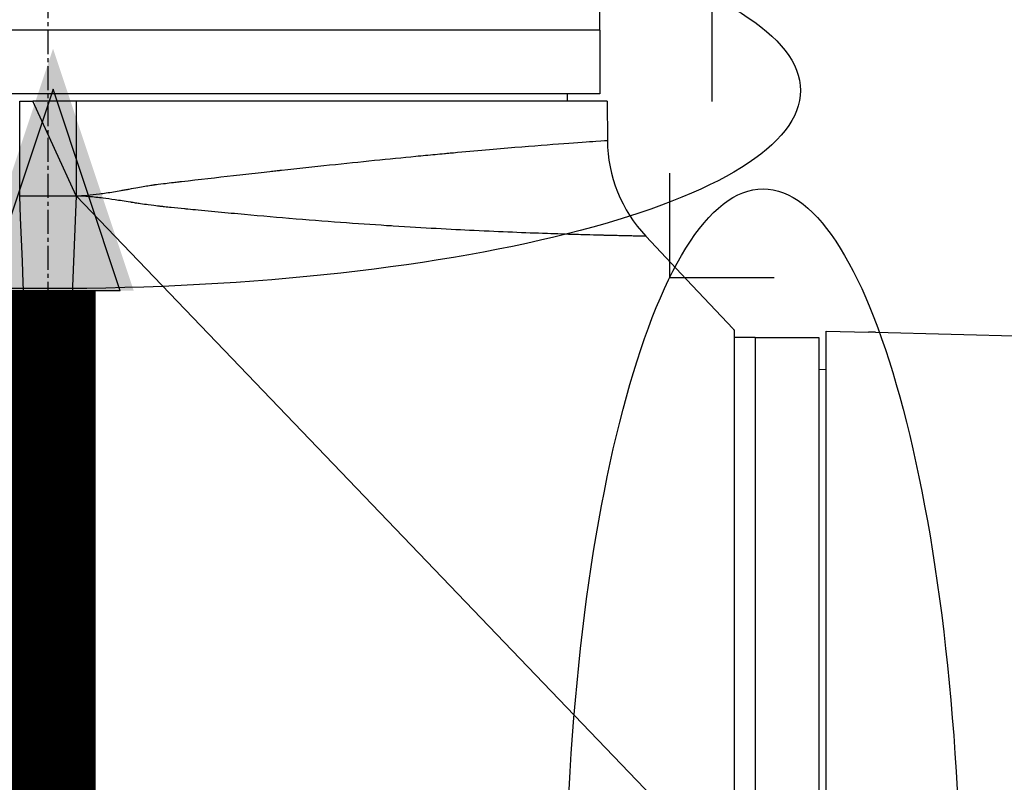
# Model space of a CAD drawing. Header units: millimetres. Extents: x 0 to 4378, y 0 to 2376.
# Tile 234 of 256: x 1532 to 1602, y 1596 to 1650. Entities that reach past the tile are written whole.
import ezdxf

# ---------------------------------------------------------------- set-up
doc = ezdxf.new("R2010")
doc.units = ezdxf.units.MM
doc.header["$LTSCALE"] = 0.2
doc.linetypes.add('CENTER2', pattern=[1.125, 0.75, -0.125, 0.125, -0.125])
for name, color, linetype in [('02_Center Line', 1, 'CENTER2'), ('12_Before Rev.Num.', 5, 'Continuous'), ('13_After Rev.Num.', 6, 'Continuous')]:
    doc.layers.add(name, color=color, linetype=linetype)
doc.styles.add('Rainbow-5.0 Style', font='malgunsl.ttf')
doc.dimstyles.new('Rainbow-5.0 Style', dxfattribs={"dimtxt": 4, "dimasz": 2.5, "dimexe": 1, "dimexo": 1, "dimgap": 1, "dimtad": 1, "dimdsep": 46, "dimtxsty": 'Rainbow-5.0 Style', "dimcen": 0, "dimclrd": 251, "dimclre": 251, "dimclrt": 7, "dimazin": 3, "dimtp": 0.1, "dimtm": 0.1, "dimtfac": 0.61, "dimtmove": 0, "dimatfit": 3, "dimfxl": 1, "dimlwd": -1, "dimlwe": -1, "dimarcsym": 1})

# ---------------------------------------------------------------- blocks, each defined once
blk = doc.blocks.new('*D147')
at = {"color": 251, "linetype": 'ByBlock', "transparency": 16777216}
for p, q in [((1588.544, 1699.157), (1769.201, 1699.157)), ((1765.201, 1598.457), (1765.201, 1689.157)), ((1699.244, 1588.457), (1769.201, 1588.457))]:
    blk.add_line(p, q, dxfattribs=at)
at = {"color": 251, "transparency": 16777216}
for points in [[(1763.534, 1689.157), (1766.868, 1689.157), (1765.201, 1699.157)], [(1763.534, 1598.457), (1766.868, 1598.457), (1765.201, 1588.457)]]:
    blk.add_solid(points, dxfattribs=at)
at = {"layer": 'Defpoints', "color": 0, "transparency": 16777216}
for p in [(1584.544, 1699.157), (1765.201, 1699.157), (1695.244, 1588.457)]:
    blk.add_point(p, dxfattribs=at)
at = {"color": 7, "transparency": 16777216, "insert": (1752.88, 1643.807), "char_height": 16, "attachment_point": 5, "rotation": 90, "style": 'Rainbow-5.0 Style'}
blk.add_mtext('110.7', dxfattribs=at)
blk = doc.blocks.new('*D149')
at = {"color": 251, "linetype": 'ByBlock', "transparency": 16777216}
for p, q in [((1534.346, 1744.324), (1534.346, 1816.218)), ((1645.046, 1633.624), (1645.046, 1816.218)), ((1544.346, 1812.218), (1635.046, 1812.218))]:
    blk.add_line(p, q, dxfattribs=at)
at = {"color": 251, "transparency": 16777216}
for points in [[(1544.346, 1813.885), (1544.346, 1810.551), (1534.346, 1812.218)], [(1635.046, 1813.885), (1635.046, 1810.551), (1645.046, 1812.218)]]:
    blk.add_solid(points, dxfattribs=at)
at = {"layer": 'Defpoints', "color": 0, "transparency": 16777216}
for p in [(1645.046, 1812.218), (1534.346, 1740.324), (1645.046, 1629.624)]:
    blk.add_point(p, dxfattribs=at)
at = {"color": 7, "transparency": 16777216, "insert": (1589.696, 1824.539), "char_height": 16, "attachment_point": 5, "style": 'Rainbow-5.0 Style'}
blk.add_mtext('110.7', dxfattribs=at)
blk = doc.blocks.new('Blk$A47R2-4W24B')
for p, q in [((-71.7, 1046.9), (-71.7, 1048.4)), ((-71.7, 1046.9), (-149.7, 1046.9)), ((-71.7, 1046.9), (-149.7, 1046.9)), ((-71.7, 1046.9), (-71.7, 1042.4)), ((-71.7, 1042.4), (-149.7, 1042.4)), ((-73.987, 1041.9), (-73.979, 1042.4)), ((-112.7, 1041.9), (-111.78, 1041.9)), ((-112.7, 1035.2), (-112.7, 1041.9)), ((-108.7, 1041.9), (-111.78, 1041.9)), ((-108.7, 1035.201), (-111.78, 1041.9)), ((-71.183, 1041.9), (-108.7, 1041.9)), ((-108.7, 1041.9), (-108.7, 1035.201)), ((-71.183, 1041.9), (-71.158, 1039.119)), ((-112.7, 1035.2), (-108.7, 1035.201)), ((-108.7, 1035.201), (-110.603, 988.582)), ((-62.2, 986.721), (-108.7, 1035.201)), ((-68.436, 1032.349), (-65.564, 1029.3)), ((-65.564, 1029.3), (-65.567, 1029.3)), ((-62.268, 1025.8), (-65.567, 1029.3)), ((-62.2, 1025.727), (-62.2, 986.721)), ((-55.7, 988.2), (-55.7, 1025.645)), ((-55.7, 1025.645), (-52.7, 1025.568)), ((-52.2, 1025.558), (-41.051, 1025.271)), ((-60.7, 1025.2), (-62.2, 1025.2)), ((-60.7, 1025.2), (-60.7, 947.2)), ((-60.7, 1025.2), (-60.7, 947.2)), ((-60.7, 1025.2), (-56.2, 1025.2)), ((-56.2, 1025.2), (-56.2, 947.2)), ((-55.7, 1022.913), (-56.2, 1022.921)), ((-111.339, 1001.876), (-111.34, 1001.876)), ((-111.149, 997.209), (-111.149, 997.209))]:
    blk.add_line(p, q)
blk.add_arc((-61.159, 1039.207), 10, 180.5, 223.29981)
for major_axis, ratio, start_param, end_param in [((0.645, -0.685), 0.008693, 4.712313, 4.818503), ((-0.645, 0.685), 0.008695, 1.57072, 1.676912)]:
    blk.add_ellipse((-62.262, 1025.806), major_axis=major_axis, ratio=ratio, start_param=start_param, end_param=end_param)
for points, knots in [([(-108.7, 1035.201), (-108.23, 1035.218), (-107.682, 1035.267), (-106.746, 1035.387), (-106.415, 1035.435), (-105.891, 1035.519), (-105.621, 1035.564), (-105.295, 1035.622), (-105.128, 1035.652), (-105.044, 1035.667), (-105.008, 1035.674), (-104.984, 1035.678), (-104.973, 1035.68), (-104.529, 1035.762), (-104.16, 1035.829), (-103.697, 1035.908), (-103.558, 1035.931), (-103.372, 1035.96), (-103.285, 1035.974), (-103.193, 1035.987), (-103.15, 1035.993), (-103.129, 1035.996), (-103.12, 1035.997), (-103.114, 1035.998), (-103.109, 1035.999), (-103.025, 1036.01), (-102.83, 1036.034), (-102.37, 1036.089), (-102.188, 1036.11), (-101.875, 1036.147), (-101.764, 1036.16), (-101.586, 1036.181), (-101.495, 1036.191), (-101.384, 1036.204), (-101.323, 1036.211), (-101.295, 1036.215), (-101.278, 1036.216), (-101.273, 1036.217), (-99.999, 1036.366), (-98.77, 1036.507), (-96.998, 1036.707), (-96.419, 1036.772), (-95.568, 1036.867), (-95.147, 1036.914), (-94.664, 1036.967), (-94.424, 1036.994), (-94.305, 1037.007), (-94.254, 1037.013), (-94.22, 1037.016), (-94.204, 1037.018), (-91.858, 1037.276), (-89.661, 1037.507), (-86.61, 1037.815), (-85.633, 1037.912), (-84.234, 1038.047), (-83.779, 1038.09), (-83.112, 1038.153), (-82.783, 1038.184), (-82.407, 1038.219), (-82.221, 1038.236), (-82.128, 1038.245), (-82.089, 1038.249), (-82.062, 1038.251), (-82.048, 1038.252), (-80.469, 1038.398), (-79.004, 1038.524), (-76.374, 1038.74), (-75.208, 1038.831), (-73.27, 1038.975), (-72.498, 1039.029), (-71.442, 1039.101), (-71.158, 1039.119), (-71.158, 1039.119)], [0, 0, 0, 0, 0.03125, 0.03125, 0.046875, 0.046875, 0.054688, 0.058594, 0.060547, 0.061523, 0.062012, 0.062012, 0.0625, 0.0625, 0.078125, 0.078125, 0.085938, 0.085938, 0.089844, 0.091797, 0.092773, 0.093262, 0.093506, 0.093506, 0.09375, 0.09375, 0.109375, 0.109375, 0.117188, 0.117188, 0.121094, 0.121094, 0.123047, 0.124023, 0.124512, 0.124878, 0.124878, 0.125, 0.125, 0.1875, 0.1875, 0.21875, 0.21875, 0.234375, 0.242188, 0.246094, 0.248047, 0.249023, 0.249023, 0.25, 0.25, 0.375, 0.375, 0.4375, 0.4375, 0.46875, 0.46875, 0.484375, 0.492188, 0.496094, 0.498047, 0.499023, 0.499023, 0.5, 0.5, 0.625, 0.625, 0.75, 0.75, 0.875, 0.875, 1, 1, 1, 1]), ([(-68.436, 1032.349), (-68.436, 1032.349), (-68.494, 1032.351), (-68.623, 1032.353), (-68.687, 1032.354), (-68.769, 1032.356), (-68.871, 1032.357), (-68.922, 1032.358), (-68.978, 1032.359), (-69.039, 1032.36), (-69.07, 1032.36), (-69.102, 1032.361), (-69.135, 1032.361), (-69.152, 1032.362), (-69.169, 1032.362), (-69.186, 1032.362), (-69.195, 1032.363), (-69.203, 1032.363), (-69.212, 1032.363), (-69.217, 1032.363), (-69.221, 1032.363), (-69.226, 1032.363), (-69.228, 1032.363), (-69.23, 1032.363), (-69.232, 1032.363), (-69.235, 1032.363), (-69.237, 1032.363), (-69.239, 1032.363), (-69.355, 1032.366), (-69.493, 1032.369), (-69.657, 1032.372), (-69.739, 1032.374), (-69.828, 1032.376), (-69.924, 1032.378), (-69.972, 1032.379), (-70.022, 1032.38), (-70.074, 1032.381), (-70.1, 1032.381), (-70.127, 1032.382), (-70.154, 1032.383), (-70.167, 1032.383), (-70.181, 1032.383), (-70.195, 1032.384), (-70.201, 1032.384), (-70.208, 1032.384), (-70.215, 1032.384), (-70.221, 1032.384), (-70.226, 1032.384), (-70.231, 1032.384), (-70.233, 1032.384), (-70.235, 1032.384), (-70.236, 1032.384), (-70.376, 1032.388), (-70.553, 1032.392), (-70.778, 1032.397), (-70.891, 1032.4), (-71.016, 1032.403), (-71.156, 1032.406), (-71.225, 1032.408), (-71.298, 1032.41), (-71.375, 1032.412), (-71.414, 1032.413), (-71.453, 1032.414), (-71.494, 1032.415), (-71.514, 1032.415), (-71.534, 1032.416), (-71.555, 1032.416), (-71.565, 1032.416), (-71.576, 1032.417), (-71.586, 1032.417), (-71.597, 1032.417), (-71.606, 1032.417), (-71.618, 1032.418), (-71.984, 1032.427), (-72.327, 1032.436), (-72.625, 1032.445), (-72.919, 1032.453), (-73.168, 1032.46), (-73.359, 1032.466), (-73.362, 1032.466), (-73.364, 1032.466), (-73.366, 1032.466), (-73.373, 1032.467), (-73.388, 1032.467), (-73.4, 1032.467), (-73.729, 1032.477), (-74.065, 1032.488), (-74.404, 1032.499), (-74.733, 1032.509), (-75.066, 1032.521), (-75.4, 1032.532), (-75.422, 1032.533), (-75.444, 1032.534), (-75.467, 1032.535), (-76.211, 1032.561), (-77.011, 1032.591), (-77.868, 1032.626), (-78.717, 1032.66), (-79.621, 1032.7), (-80.578, 1032.746), (-80.585, 1032.746), (-80.594, 1032.747), (-80.6, 1032.747), (-82.24, 1032.826), (-84.129, 1032.927), (-86.3, 1033.065), (-86.454, 1033.075), (-86.609, 1033.084), (-86.765, 1033.095), (-88.811, 1033.227), (-91.101, 1033.393), (-93.64, 1033.605), (-93.651, 1033.605), (-93.663, 1033.606), (-93.672, 1033.607), (-94.843, 1033.705), (-96.046, 1033.81), (-97.277, 1033.923), (-97.893, 1033.98), (-98.516, 1034.038), (-99.145, 1034.098), (-99.459, 1034.128), (-99.776, 1034.159), (-100.093, 1034.19), (-100.332, 1034.213), (-100.571, 1034.236), (-100.811, 1034.26), (-100.891, 1034.268), (-100.973, 1034.276), (-101.051, 1034.284), (-101.364, 1034.315), (-101.678, 1034.346), (-101.994, 1034.378), (-102.152, 1034.394), (-102.31, 1034.41), (-102.469, 1034.427), (-102.548, 1034.435), (-102.627, 1034.443), (-102.707, 1034.451), (-102.746, 1034.455), (-102.786, 1034.459), (-102.826, 1034.463), (-102.863, 1034.467), (-102.9, 1034.471), (-102.937, 1034.475), (-102.956, 1034.477), (-102.957, 1034.477), (-102.964, 1034.478), (-103.09, 1034.493), (-103.304, 1034.52), (-103.609, 1034.563), (-103.77, 1034.586), (-103.955, 1034.613), (-104.167, 1034.645), (-104.272, 1034.661), (-104.384, 1034.678), (-104.503, 1034.696), (-104.562, 1034.706), (-104.623, 1034.715), (-104.685, 1034.725), (-104.716, 1034.73), (-104.748, 1034.734), (-104.78, 1034.74), (-104.796, 1034.742), (-104.812, 1034.745), (-104.828, 1034.747), (-104.837, 1034.748), (-104.845, 1034.75), (-104.853, 1034.751), (-104.861, 1034.752), (-104.871, 1034.754), (-104.877, 1034.755), (-105.276, 1034.818), (-105.638, 1034.874), (-105.96, 1034.922), (-106.277, 1034.968), (-106.556, 1035.007), (-106.796, 1035.037), (-106.8, 1035.037), (-106.802, 1035.038), (-106.807, 1035.038), (-107.148, 1035.081), (-107.477, 1035.117), (-107.793, 1035.144), (-108.108, 1035.171), (-108.411, 1035.19), (-108.7, 1035.201)], [0, 0, 0, 0, 0.0625, 0.0625, 0.0625, 0.09375, 0.09375, 0.09375, 0.109375, 0.109375, 0.109375, 0.117187, 0.117187, 0.117187, 0.121094, 0.121094, 0.121094, 0.123047, 0.123047, 0.123047, 0.124023, 0.124023, 0.124023, 0.124512, 0.124512, 0.124512, 0.125, 0.125, 0.125, 0.15625, 0.15625, 0.15625, 0.171875, 0.171875, 0.171875, 0.179687, 0.179687, 0.179687, 0.183594, 0.183594, 0.183594, 0.185547, 0.185547, 0.185547, 0.186523, 0.186523, 0.186523, 0.187256, 0.187256, 0.187256, 0.1875, 0.1875, 0.1875, 0.21875, 0.21875, 0.21875, 0.234375, 0.234375, 0.234375, 0.242187, 0.242187, 0.242187, 0.246094, 0.246094, 0.246094, 0.248047, 0.248047, 0.248047, 0.249023, 0.249023, 0.249023, 0.25, 0.25, 0.25, 0.28125, 0.28125, 0.28125, 0.312012, 0.312012, 0.312012, 0.312378, 0.312378, 0.312378, 0.313476, 0.313476, 0.313476, 0.34375, 0.34375, 0.34375, 0.373047, 0.373047, 0.373047, 0.375, 0.375, 0.375, 0.4375, 0.4375, 0.4375, 0.499512, 0.499512, 0.499512, 0.5, 0.5, 0.5, 0.625, 0.625, 0.625, 0.633846, 0.633846, 0.633846, 0.749512, 0.749512, 0.749512, 0.75, 0.75, 0.75, 0.8125, 0.8125, 0.8125, 0.84375, 0.84375, 0.84375, 0.859375, 0.859375, 0.859375, 0.871094, 0.871094, 0.871094, 0.875, 0.875, 0.875, 0.890625, 0.890625, 0.890625, 0.898438, 0.898438, 0.898438, 0.902344, 0.902344, 0.902344, 0.904297, 0.904297, 0.904297, 0.906128, 0.906128, 0.906128, 0.907048, 0.907048, 0.907048, 0.921875, 0.921875, 0.921875, 0.929688, 0.929688, 0.929688, 0.933594, 0.933594, 0.933594, 0.935547, 0.935547, 0.935547, 0.936523, 0.936523, 0.936523, 0.937012, 0.937012, 0.937012, 0.937256, 0.937256, 0.937256, 0.9375, 0.9375, 0.9375, 0.953125, 0.953125, 0.953125, 0.968506, 0.968506, 0.968506, 0.96875, 0.96875, 0.96875, 0.984375, 0.984375, 0.984375, 1, 1, 1, 1]), ([(-111.588, 987.087), (-111.634, 987.133), (-111.68, 987.179), (-111.773, 987.272), (-111.817, 987.315), (-111.955, 987.454), (-112.047, 987.545), (-112.322, 987.821), (-112.504, 988.003), (-112.81, 988.309), (-112.932, 988.431), (-113.542, 989.041), (-114.03, 989.529), (-114.844, 990.343), (-115.169, 990.668), (-115.927, 991.426), (-116.36, 991.859), (-117.369, 992.868), (-117.945, 993.444), (-119.286, 994.785), (-120.05, 995.549), (-121.827, 997.325), (-122.838, 998.336), (-124.415, 999.913), (-124.987, 1000.486), (-126.207, 1001.705), (-126.853, 1002.352), (-127.839, 1003.338), (-128.181, 1003.68), (-129.3, 1004.799), (-130.072, 1005.571), (-131.711, 1007.209), (-132.574, 1008.073), (-134.399, 1009.897), (-135.357, 1010.855), (-136.794, 1012.293), (-137.289, 1012.787), (-138.695, 1014.193), (-139.591, 1015.089), (-141.272, 1016.77), (-142.06, 1017.558), (-143.483, 1018.981), (-144.123, 1019.622), (-145.276, 1020.774), (-145.792, 1021.291), (-147.149, 1022.648), (-147.939, 1023.438), (-149.164, 1024.662), (-149.635, 1025.134), (-150.359, 1025.858), (-150.635, 1026.134), (-151.055, 1026.553), (-151.214, 1026.712), (-151.557, 1027.055), (-151.713, 1027.212), (-151.87, 1027.369), (-151.91, 1027.408), (-151.949, 1027.448), (-151.959, 1027.458), (-151.969, 1027.467), (-151.971, 1027.47), (-151.974, 1027.472), (-151.974, 1027.473), (-151.975, 1027.474), (-151.975, 1027.474), (-151.975, 1027.474), (-151.975, 1027.474), (-151.975, 1027.474)], [-7.729592, -7.729592, -7.729592, -7.729592, -7.71044, -7.71044, -7.69072, -7.69072, -7.65201, -7.65201, -7.574312, -7.574312, -7.522506, -7.522506, -7.315221, -7.315221, -7.177151, -7.177151, -6.993063, -6.993063, -6.7477, -6.7477, -6.420577, -6.420577, -5.984557, -5.984557, -5.735856, -5.735856, -5.451942, -5.451942, -5.300422, -5.300422, -4.9539, -4.9539, -4.557704, -4.557704, -4.105179, -4.105179, -3.863816, -3.863816, -3.40942, -3.40942, -2.98401, -2.98401, -2.611687, -2.611687, -2.28576, -2.28576, -1.715015, -1.715015, -1.28633, -1.28633, -0.964845, -0.964845, -0.723574, -0.723574, -0.36177, -0.36177, -0.180858, -0.180858, -0.090444, -0.090444, -0.045229, -0.045229, -0.022617, -0.022617, -0.011309, -0.011309, -0.000284, -0.000284, -0.000284, -0.000284]), ([(-112.276, 988.098), (-116.869, 992.697), (-121.341, 997.175), (-125.566, 1001.406), (-129.96, 1005.807), (-134.092, 1009.947), (-137.763, 1013.627), (-137.818, 1013.682), (-137.896, 1013.76), (-137.93, 1013.794), (-137.971, 1013.835), (-138.006, 1013.87), (-138.044, 1013.908), (-139.064, 1014.931), (-140.473, 1016.343), (-142.133, 1018.007), (-142.517, 1018.393), (-142.914, 1018.791), (-143.321, 1019.199), (-143.824, 1019.704), (-144.342, 1020.224), (-144.866, 1020.75), (-145.34, 1021.225), (-145.82, 1021.706), (-146.296, 1022.184), (-146.535, 1022.424), (-146.772, 1022.662), (-147.008, 1022.899), (-147.126, 1023.017), (-147.243, 1023.135), (-147.36, 1023.252), (-147.476, 1023.369), (-147.604, 1023.497), (-147.707, 1023.601), (-147.726, 1023.619), (-147.744, 1023.638), (-147.762, 1023.656), (-149.182, 1025.081), (-150.144, 1026.048), (-150.757, 1026.665), (-150.843, 1026.752), (-150.923, 1026.832), (-150.996, 1026.905), (-151.243, 1027.153), (-151.417, 1027.328), (-151.536, 1027.448), (-151.708, 1027.621), (-151.756, 1027.67), (-151.766, 1027.679)], [0, 0, 0, 0, 0.2431558, 0.2431558, 0.2431558, 0.4960937, 0.4960937, 0.4960937, 0.4998798, 0.4998798, 0.4998798, 0.5044509, 0.5044509, 0.5044509, 0.625, 0.625, 0.625, 0.6529348, 0.6529348, 0.6529348, 0.6875, 0.6875, 0.6875, 0.71875, 0.71875, 0.71875, 0.734375, 0.734375, 0.734375, 0.7421875, 0.7421875, 0.7421875, 0.75, 0.75, 0.75, 0.7513839, 0.7513839, 0.7513839, 0.8597114, 0.8597114, 0.8597114, 0.875, 0.875, 0.875, 0.9263298, 0.9263298, 0.9263298, 0.9999459, 0.9999459, 0.9999459, 0.9999459]), ([(-150.631, 1027.876), (-150.633, 1027.872), (-150.563, 1027.809), (-150.403, 1027.648), (-150.398, 1027.644), (-150.394, 1027.639), (-150.389, 1027.634), (-150.304, 1027.549), (-150.194, 1027.439), (-150.058, 1027.302), (-149.989, 1027.233), (-149.914, 1027.158), (-149.832, 1027.075), (-149.79, 1027.034), (-149.747, 1026.991), (-149.703, 1026.946), (-149.681, 1026.924), (-149.659, 1026.902), (-149.637, 1026.88), (-149.636, 1026.879), (-149.635, 1026.878), (-149.634, 1026.877), (-149.611, 1026.854), (-149.576, 1026.819), (-149.563, 1026.806), (-149.344, 1026.587), (-149.031, 1026.272), (-148.559, 1025.799), (-148.323, 1025.562), (-148.047, 1025.285), (-147.723, 1024.96), (-147.56, 1024.797), (-147.386, 1024.623), (-147.198, 1024.435), (-147.105, 1024.341), (-147.007, 1024.243), (-146.907, 1024.143), (-146.857, 1024.092), (-146.806, 1024.041), (-146.754, 1023.989), (-146.733, 1023.968), (-146.712, 1023.947), (-146.691, 1023.926), (-146.685, 1023.921), (-146.68, 1023.915), (-146.675, 1023.91), (-146.649, 1023.884), (-146.6, 1023.835), (-146.595, 1023.83), (-146.453, 1023.687), (-146.073, 1023.307), (-145.38, 1022.612), (-145.033, 1022.265), (-144.607, 1021.838), (-144.087, 1021.316), (-143.827, 1021.055), (-143.543, 1020.771), (-143.234, 1020.461), (-143.079, 1020.306), (-142.918, 1020.145), (-142.75, 1019.977), (-142.666, 1019.893), (-142.581, 1019.807), (-142.494, 1019.72), (-142.45, 1019.676), (-142.406, 1019.632), (-142.362, 1019.588), (-142.346, 1019.571), (-142.329, 1019.555), (-142.313, 1019.539), (-142.307, 1019.533), (-142.301, 1019.527), (-142.295, 1019.521), (-142.269, 1019.495), (-142.232, 1019.457), (-142.224, 1019.45), (-141.538, 1018.762), (-140.184, 1017.406), (-137.941, 1015.16), (-137.781, 1014.999), (-137.616, 1014.834), (-137.446, 1014.664), (-137.361, 1014.579), (-137.275, 1014.493), (-137.188, 1014.406), (-137.145, 1014.362), (-137.101, 1014.318), (-137.057, 1014.274), (-137.037, 1014.254), (-137.012, 1014.229), (-136.988, 1014.205), (-136.96, 1014.177), (-136.934, 1014.151), (-136.923, 1014.14), (-134.344, 1011.557), (-130.971, 1008.18), (-126.74, 1003.944), (-126.097, 1003.3), (-125.434, 1002.637), (-124.752, 1001.954), (-120.949, 998.147), (-116.531, 993.724), (-111.585, 988.775)], [0, 0, 0, 0, 0.06075, 0.06075, 0.06075, 0.0625, 0.0625, 0.0625, 0.09375, 0.09375, 0.09375, 0.109375, 0.109375, 0.109375, 0.117188, 0.117188, 0.117188, 0.120939, 0.120939, 0.120939, 0.121094, 0.121094, 0.121094, 0.125, 0.125, 0.125, 0.1875, 0.1875, 0.1875, 0.21875, 0.21875, 0.21875, 0.234375, 0.234375, 0.234375, 0.242188, 0.242188, 0.242188, 0.246094, 0.246094, 0.246094, 0.247666, 0.247666, 0.247666, 0.248047, 0.248047, 0.248047, 0.25, 0.25, 0.25, 0.3125, 0.3125, 0.3125, 0.34375, 0.34375, 0.34375, 0.359375, 0.359375, 0.359375, 0.367187, 0.367187, 0.367187, 0.371094, 0.371094, 0.371094, 0.373047, 0.373047, 0.373047, 0.373765, 0.373765, 0.373765, 0.374023, 0.374023, 0.374023, 0.37516, 0.37516, 0.37516, 0.484375, 0.484375, 0.484375, 0.492187, 0.492187, 0.492187, 0.496094, 0.496094, 0.496094, 0.498047, 0.498047, 0.498047, 0.498931, 0.498931, 0.498931, 0.5, 0.5, 0.5, 0.75, 0.75, 0.75, 0.788006, 0.788006, 0.788006, 1, 1, 1, 1]), ([(-150.185, 1027.664), (-150.185, 1027.664), (-150.156, 1027.635), (-150.038, 1027.517), (-149.949, 1027.429), (-149.598, 1027.077), (-149.252, 1026.731), (-148.502, 1025.981), (-148.158, 1025.638), (-147.556, 1025.036), (-147.325, 1024.804), (-146.802, 1024.282), (-146.508, 1023.988), (-145.378, 1022.857), (-144.455, 1021.935), (-142.884, 1020.363), (-142.288, 1019.767), (-138.172, 1015.651), (-133.783, 1011.262), (-128.16, 1005.64), (-127.551, 1005.031), (-125.605, 1003.084), (-124.252, 1001.732), (-121.404, 998.884), (-119.906, 997.386), (-116.778, 994.258), (-115.145, 992.625), (-113.086, 990.566), (-112.667, 990.147), (-111.934, 989.414), (-111.637, 989.117), (-111.126, 988.605), (-110.88, 988.36), (-110.53, 988.009), (-110.503, 987.983), (-110.084, 987.563), (-109.896, 987.376), (-109.529, 987.009), (-109.344, 986.824), (-109.021, 986.5), (-108.882, 986.361), (-108.649, 986.128), (-108.554, 986.034), (-108.358, 985.838), (-108.257, 985.736), (-107.869, 985.349), (-107.574, 985.054), (-106.892, 984.371), (-106.482, 983.961), (-104.429, 981.908), (-102.792, 980.272), (-99.656, 977.135), (-98.153, 975.632), (-93.926, 971.405), (-91.235, 968.714), (-88.096, 965.576), (-87.548, 965.027), (-85.958, 963.437), (-84.929, 962.409), (-82.065, 959.544), (-80.287, 957.766), (-77.966, 955.445), (-77.313, 954.793), (-76.14, 953.62), (-75.613, 953.093), (-74.668, 952.148), (-74.245, 951.725), (-73.136, 950.616), (-72.494, 949.974), (-71.501, 948.981), (-71.121, 948.6), (-70.663, 948.143), (-70.545, 948.025), (-70.239, 947.719), (-70.068, 947.548), (-69.696, 947.176), (-69.526, 947.006), (-69.355, 946.835), (-69.312, 946.792), (-69.269, 946.749), (-69.258, 946.738), (-69.247, 946.727), (-69.244, 946.724), (-69.242, 946.722), (-69.241, 946.721), (-69.24, 946.72), (-69.24, 946.72), (-69.24, 946.72), (-69.24, 946.72), (-69.24, 946.72)], [0, 0, 0, 0, 0.264332, 0.264332, 0.528758, 0.528758, 1.056139, 1.056139, 1.406505, 1.406505, 1.606603, 1.606603, 1.835356, 1.835356, 2.445847, 2.445847, 2.794554, 2.794554, 4.769924, 4.769924, 5.00797, 5.00797, 5.526041, 5.526041, 6.089229, 6.089229, 6.695329, 6.695329, 6.850985, 6.850985, 6.965758, 6.965758, 7.072004, 7.072004, 7.117238, 7.117238, 7.152898, 7.152898, 7.188974, 7.188974, 7.2161, 7.2161, 7.234487, 7.234487, 7.254339, 7.254339, 7.310164, 7.310164, 7.395171, 7.395171, 7.733586, 7.733586, 8.048233, 8.048233, 8.627304, 8.627304, 8.751092, 8.751092, 8.989797, 8.989797, 9.432477, 9.432477, 9.613385, 9.613385, 9.771568, 9.771568, 9.909899, 9.909899, 10.152258, 10.152258, 10.334616, 10.334616, 10.403043, 10.403043, 10.523121, 10.523121, 10.703617, 10.703617, 10.793786, 10.793786, 10.838901, 10.838901, 10.861447, 10.861447, 10.872715, 10.872715, 10.878346, 10.878346, 10.883825, 10.883825, 10.883825, 10.883825]), ([(-52.2, 1025.558), (-52.2, 1025.558), (-52.2, 1025.558), (-52.2, 1025.558), (-52.201, 1025.558), (-52.203, 1025.558), (-52.205, 1025.558), (-52.221, 1025.559), (-52.247, 1025.559), (-52.313, 1025.56), (-52.349, 1025.561), (-52.438, 1025.562), (-52.489, 1025.563), (-52.595, 1025.565), (-52.647, 1025.567), (-52.7, 1025.568)], [-0.07872826, -0.07872826, -0.07872826, -0.07872826, -0.07717203, -0.07717203, -0.07494405, -0.07494405, -0.06936392, -0.06936392, -0.04935694, -0.04935694, -0.03332942, -0.03332942, -0.01579755, -0.01579755, -0.000001, -0.000001, -0.000001, -0.000001])]:
    blk.add_open_spline(points, degree=3, knots=knots)
blk.add_open_spline([(-110.784, 988.264), (-111.389, 1003.088), (-112.028, 1018.735), (-112.7, 1035.2)], degree=3)
at = {"layer": '02_Center Line', "ltscale": 11.288275}
blk.add_line((-110.7, 1151.045), (-110.7, 925.921), dxfattribs=at)
blk = doc.blocks.new('A$C19ebd0c3_1234')
for q in [(46.929, -0.778), (54.3, 6.594)]:
    blk.add_line((46.929, 6.594), q)
blk.add_ellipse((0, 0), major_axis=(53.194, 0), ratio=0.263273)
blk = doc.blocks.new('A$C3a293ff3')
at = {"layer": '12_Before Rev.Num.'}
blk.add_hatch(color=256, dxfattribs=at).paths.add_polyline_path([(0, 49.156), (-4.752, 34.9), (4.752, 34.9)])
for p, q in [((0, 46.78), (-3.96, 34.9)), ((3.96, 34.9), (0, 46.78)), ((3.96, 34.9), (-3.96, 34.9))]:
    blk.add_line(p, q, dxfattribs=at)
at = {"layer": '12_Before Rev.Num.', "const_width": 5}
blk.add_lwpolyline([(0, 34.9), (0, 0)], dxfattribs=at)

msp = doc.modelspace()

# ---------------------------------------------------------------- block references
msp.add_blockref('Blk$A47R2-4W24B', (1645.046, 602.257))
at = {"xscale": 1.2, "yscale": 1.2, "zscale": 1.2}
msp.add_blockref('A$C3a293ff3', (1534.706, 1588.872), dxfattribs=at)
at = {"layer": '13_After Rev.Num.'}
msp.add_blockref('A$C19ebd0c3_1234', (1534.344, 1644.907), dxfattribs=at)
at = {"layer": '13_After Rev.Num.', "rotation": 90}
msp.add_blockref('A$C19ebd0c3_1234', (1584.896, 1584.76), dxfattribs=at)

# ---------------------------------------------------------------- dimensions: what is measured, and where the dimension line sits
dim = msp.add_linear_dim(base=(1645.046, 1812.218), p1=(1534.346, 1740.324), p2=(1645.046, 1629.624), dimstyle='Rainbow-5.0 Style', override={"dimscale": 4, "dimtol": 0, "dimlim": 0, "dimtp": 0.1, "dimtm": 0.1, "dimtfac": 0.61, "dimtdec": 2, "dimtolj": 0, "dimtzin": 8})
dim.commit()
dim.dimension.update_dxf_attribs({"geometry": '*D149', "text_midpoint": (1589.696, 1824.539)})
dim = msp.add_linear_dim(base=(1765.201, 1699.157), p1=(1695.244, 1588.457), p2=(1584.544, 1699.157), angle=90, dimstyle='Rainbow-5.0 Style', override={"dimscale": 4, "dimtol": 0, "dimlim": 0, "dimtp": 0.1, "dimtm": 0.1, "dimtfac": 0.61, "dimtdec": 2, "dimtolj": 0, "dimtzin": 8})
dim.commit()
dim.dimension.update_dxf_attribs({"geometry": '*D147', "text_midpoint": (1752.88, 1643.807)})

doc.saveas('drawing.dxf')
